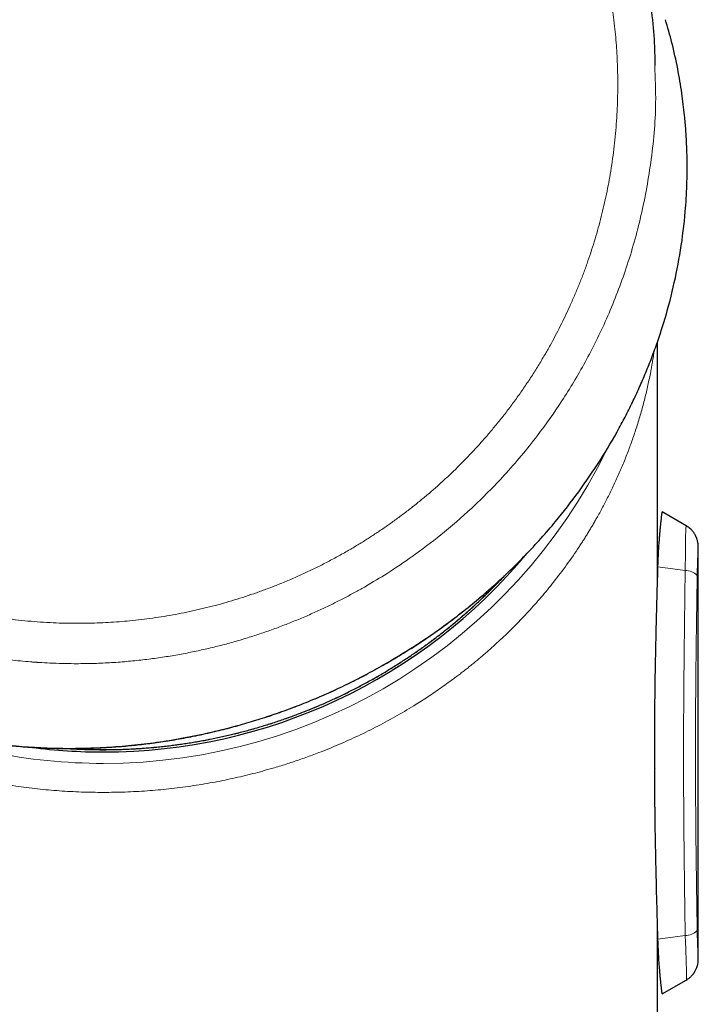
# Model space of a CAD drawing. Header units: millimetres. Extents: x 8 to 706, y 12 to 649.
# Tile 2 of 40: x 187 to 215, y 419 to 460. Entities that reach past the tile are written whole.
import ezdxf

# ---------------------------------------------------------------- set-up
doc = ezdxf.new("R2010")
doc.units = ezdxf.units.MM

msp = doc.modelspace()

# ---------------------------------------------------------------- linework, layer by layer
at = {"color": 7, "linetype": 'Continuous', "lineweight": 30}
for p, q in [((213.339, 436.585), (213.339, 442.499)), ((214.539, 439.123), (213.539, 439.7)), ((215.039, 421.143), (215.039, 438.257)), ((213.23, 429.066), (213.218, 429.043)), ((213.339, 398.2), (213.339, 422.815)), ((213.539, 419.7), (214.539, 420.277))]:
    msp.add_line(p, q, dxfattribs=at)
at = {"color": 8, "linetype": 'Continuous', "lineweight": 0}
for p, q in [((213.363, 437.421), (214.494, 437.269)), ((201.231, 436.597), (201.227, 436.613)), ((202.093, 433.424), (202.09, 433.422)), ((213.363, 421.979), (214.494, 422.131))]:
    msp.add_line(p, q, dxfattribs=at)
at = {"color": 8, "linetype": 'Continuous', "lineweight": 0, "flags": 128}
msp.add_lwpolyline([(214.494, 437.269), (214.502, 438.016), (214.512, 438.614), (214.525, 438.996), (214.539, 439.123), (214.539, 439.123), (214.539, 439.123)], dxfattribs=at)
at = {"color": 8, "linetype": 'Continuous', "lineweight": 0}
for centre, radius, start, end in [((190.358, 452.525), 23.258, 269.9523, 333.8303), ((214.517, 436.609), 0.661, 44.0111, 91.9875), ((190.337, 452.593), 23.326, 247.085, 270.0029), ((214.517, 422.791), 0.661, 268.0125, 315.9889)]:
    msp.add_arc(centre, radius, start, end, dxfattribs=at)
at = {"color": 7, "linetype": 'Continuous', "lineweight": 30}
for centre, radius, start, end in [((190.349, 452.619), 22.879, 269.9738, 320.2336), ((190.339, 452.672), 22.931, 262.5602, 270.0001)]:
    msp.add_arc(centre, radius, start, end, dxfattribs=at)
at = {"color": 8, "linetype": 'Continuous', "lineweight": 0}
for points, knots in [([(200.684, 476.79), (200.833, 476.7), (201.131, 476.521), (201.57, 476.239), (202.002, 475.947), (202.428, 475.645), (202.847, 475.333), (203.258, 475.012), (203.651, 474.69), (204.025, 474.369), (204.382, 474.049), (204.732, 473.722), (205.075, 473.388), (205.41, 473.046), (205.739, 472.697), (206.06, 472.34), (206.373, 471.978), (206.679, 471.608), (206.977, 471.232), (207.267, 470.849), (207.543, 470.468), (207.806, 470.088), (208.056, 469.711), (208.299, 469.329), (208.535, 468.942), (208.774, 468.53), (209.016, 468.092), (209.258, 467.628), (209.49, 467.158), (209.711, 466.683), (209.921, 466.202), (210.119, 465.717), (210.301, 465.241), (210.467, 464.775), (210.619, 464.319), (210.761, 463.86), (210.893, 463.398), (211.015, 462.933), (211.128, 462.466), (211.23, 461.997), (211.323, 461.525), (211.405, 461.052), (211.477, 460.577), (211.539, 460.101), (211.59, 459.632), (211.63, 459.172), (211.661, 458.72), (211.682, 458.268), (211.694, 457.815), (211.697, 457.339), (211.689, 456.839), (211.669, 456.316), (211.636, 455.793), (211.591, 455.271), (211.534, 454.751), (211.465, 454.231), (211.386, 453.729), (211.298, 453.242), (211.203, 452.771), (211.097, 452.303), (210.982, 451.838), (210.856, 451.374), (210.721, 450.914), (210.575, 450.457), (210.42, 450.003), (210.255, 449.552), (210.081, 449.105), (209.896, 448.662), (209.706, 448.232), (209.511, 447.814), (209.312, 447.408), (209.104, 447.006), (208.888, 446.608), (208.652, 446.195), (208.395, 445.766), (208.116, 445.323), (207.826, 444.887), (207.526, 444.458), (207.217, 444.036), (206.897, 443.622), (206.577, 443.226), (206.257, 442.849), (205.939, 442.489), (205.614, 442.137), (205.281, 441.791), (204.94, 441.453), (204.593, 441.121), (204.238, 440.798), (203.877, 440.482), (203.508, 440.174), (203.134, 439.873), (202.752, 439.581), (202.372, 439.302), (201.994, 439.037), (201.619, 438.784), (201.238, 438.539), (200.853, 438.301), (200.592, 438.149), (200.462, 438.073)], [0, 0, 0, 0, 0.0111707, 0.0223432, 0.0335168, 0.0446904, 0.055864, 0.0670385, 0.0782145, 0.088461, 0.0987093, 0.108959, 0.1192101, 0.1294625, 0.1397163, 0.1499717, 0.1602288, 0.1704879, 0.180749, 0.1910121, 0.2012773, 0.2109576, 0.2206394, 0.2303222, 0.2400058, 0.24969, 0.2608955, 0.2721017, 0.2833085, 0.2945158, 0.3057234, 0.3169311, 0.3281386, 0.3384122, 0.348686, 0.3589602, 0.3692349, 0.3795099, 0.3897848, 0.4000592, 0.4103328, 0.4206057, 0.4308778, 0.4411495, 0.4514207, 0.4611046, 0.4707883, 0.4804717, 0.4901548, 0.4998374, 0.5110398, 0.5222413, 0.533442, 0.5446422, 0.5558421, 0.567042, 0.5782419, 0.5885082, 0.598774, 0.6090392, 0.6193037, 0.6295678, 0.6398318, 0.650096, 0.6603603, 0.6706246, 0.6808887, 0.6911527, 0.7014165, 0.7110941, 0.7207721, 0.7304507, 0.7401301, 0.7498101, 0.7610108, 0.772212, 0.7834138, 0.7946162, 0.8058194, 0.8170233, 0.8282281, 0.8385, 0.8487724, 0.8590453, 0.8693186, 0.8795921, 0.8898663, 0.9001413, 0.9104176, 0.9206954, 0.930975, 0.9412565, 0.9515391, 0.9612343, 0.9709288, 0.9806218, 0.9903125, 1, 1, 1, 1]), ([(213.232, 458.218), (213.253, 457.705), (213.309, 456.358), (213.101, 454.222), (212.673, 451.884), (212.045, 449.719), (211.271, 447.737), (210.383, 445.94), (209.416, 444.327), (208.304, 442.753), (207.057, 441.262), (205.7, 439.895), (204.413, 438.779), (203.23, 437.886), (202.185, 437.18), (201.525, 436.79), (201.227, 436.613)], [0, 0, 0, 0, 0.059308, 0.155487, 0.246871, 0.333451, 0.415257, 0.492329, 0.564661, 0.632211, 0.714793, 0.788853, 0.854407, 0.911453, 0.959985, 1, 1, 1, 1]), ([(200.462, 438.073), (200.31, 437.987), (200.006, 437.815), (199.543, 437.57), (199.074, 437.336), (198.6, 437.112), (198.121, 436.9), (197.637, 436.699), (197.163, 436.514), (196.698, 436.345), (196.243, 436.191), (195.785, 436.046), (195.325, 435.911), (194.861, 435.786), (194.395, 435.672), (193.927, 435.567), (193.456, 435.472), (192.984, 435.387), (192.51, 435.312), (192.034, 435.248), (191.566, 435.195), (191.107, 435.153), (190.656, 435.12), (190.204, 435.097), (189.752, 435.082), (189.276, 435.077), (188.776, 435.082), (188.253, 435.1), (187.731, 435.13), (187.209, 435.173), (186.689, 435.228), (186.17, 435.295), (185.667, 435.372), (185.18, 435.458), (184.709, 435.551), (184.241, 435.655), (183.775, 435.768), (183.311, 435.892), (182.851, 436.026), (182.393, 436.169), (181.938, 436.323), (181.487, 436.486), (181.04, 436.659), (180.596, 436.842), (180.164, 437.03), (179.745, 437.224), (179.338, 437.422), (178.936, 437.628), (178.537, 437.842), (178.122, 438.076), (177.692, 438.331), (177.248, 438.609), (176.811, 438.897), (176.38, 439.195), (175.957, 439.504), (175.54, 439.822), (175.143, 440.141), (174.764, 440.459), (174.403, 440.775), (174.048, 441.1), (173.701, 441.431), (173.361, 441.77), (173.028, 442.117), (172.702, 442.47), (172.384, 442.83), (172.074, 443.197), (171.771, 443.57), (171.477, 443.95), (171.196, 444.329), (170.929, 444.705), (170.674, 445.08), (170.427, 445.46), (170.188, 445.844), (169.944, 446.254), (169.698, 446.689), (169.45, 447.151), (169.213, 447.618), (168.988, 448.091), (168.773, 448.569), (168.57, 449.051), (168.383, 449.525), (168.212, 449.989), (168.056, 450.442), (167.909, 450.899), (167.773, 451.358), (167.646, 451.821), (167.529, 452.286), (167.422, 452.753), (167.325, 453.223), (167.239, 453.694), (167.162, 454.167), (167.096, 454.641), (167.041, 455.108), (166.997, 455.567), (166.962, 456.017), (166.937, 456.468), (166.92, 456.919), (166.917, 457.22), (166.915, 457.371)], [0, 0, 0, 0, 0.011209, 0.022421, 0.033635, 0.04485, 0.056065, 0.067278, 0.07849, 0.088765, 0.09904, 0.109314, 0.119587, 0.129861, 0.140134, 0.150406, 0.160678, 0.170949, 0.181219, 0.191488, 0.201756, 0.211438, 0.22112, 0.230801, 0.240482, 0.250163, 0.261362, 0.272561, 0.283759, 0.294956, 0.306154, 0.317352, 0.328549, 0.338814, 0.349079, 0.359343, 0.369608, 0.379872, 0.390137, 0.400402, 0.410668, 0.420935, 0.431202, 0.441469, 0.451736, 0.461416, 0.471097, 0.480778, 0.49046, 0.500142, 0.511346, 0.52255, 0.533754, 0.544958, 0.556163, 0.567369, 0.578575, 0.588849, 0.599123, 0.609397, 0.619672, 0.629948, 0.640223, 0.650497, 0.660772, 0.671046, 0.681319, 0.691593, 0.701868, 0.711554, 0.721241, 0.730927, 0.740612, 0.750297, 0.761503, 0.772707, 0.78391, 0.795111, 0.806311, 0.817508, 0.828702, 0.838962, 0.84922, 0.859475, 0.869729, 0.879982, 0.890234, 0.900484, 0.910732, 0.920979, 0.931224, 0.941468, 0.951711, 0.96137, 0.971029, 0.980687, 0.990345, 1, 1, 1, 1]), ([(201.227, 436.613), (201.092, 436.536), (200.815, 436.379), (200.386, 436.15), (199.934, 435.919), (199.459, 435.689), (198.96, 435.461), (198.448, 435.242), (197.923, 435.031), (197.386, 434.83), (196.827, 434.636), (196.247, 434.45), (195.663, 434.28), (195.078, 434.125), (194.493, 433.986), (193.89, 433.859), (193.269, 433.744), (192.63, 433.644), (191.974, 433.559), (191.295, 433.49), (190.592, 433.44), (189.866, 433.409), (189.211, 433.402), (188.629, 433.41), (188.145, 433.427), (187.81, 433.445), (187.626, 433.457), (187.575, 433.461), (187.524, 433.464), (187.473, 433.468), (187.422, 433.472), (187.371, 433.476), (187.056, 433.501), (186.478, 433.557), (185.64, 433.669), (184.806, 433.81), (183.978, 433.98), (183.155, 434.18), (182.34, 434.409), (181.533, 434.667), (180.735, 434.953), (179.948, 435.267), (179.172, 435.609), (178.408, 435.979), (177.657, 436.375), (176.921, 436.798), (176.2, 437.247), (175.496, 437.721), (174.809, 438.219), (174.141, 438.741), (173.491, 439.286), (172.861, 439.854), (172.252, 440.444), (171.667, 441.051), (171.108, 441.673), (170.575, 442.31), (170.065, 442.964), (169.596, 443.609), (169.168, 444.241), (168.882, 444.692), (168.705, 444.982), (168.631, 445.105), (168.558, 445.228), (168.486, 445.352), (168.414, 445.477), (168.343, 445.601), (168.273, 445.727), (168.103, 446.033), (167.844, 446.523), (167.513, 447.199), (167.208, 447.876), (166.927, 448.553), (166.672, 449.223), (166.441, 449.887), (166.235, 450.544), (166.049, 451.196), (165.877, 451.872), (165.722, 452.57), (165.593, 453.228), (165.529, 453.645), (165.501, 453.821)], [0, 0, 0, 0, 0.010003, 0.020445, 0.031325, 0.042645, 0.054404, 0.066601, 0.078502, 0.090793, 0.103472, 0.116541, 0.129998, 0.142571, 0.155465, 0.168681, 0.182221, 0.196083, 0.210269, 0.224778, 0.240009, 0.25558, 0.271488, 0.282172, 0.293001, 0.302652, 0.303742, 0.304834, 0.305927, 0.307021, 0.308117, 0.309215, 0.310313, 0.328436, 0.346559, 0.364686, 0.382818, 0.400956, 0.419102, 0.437257, 0.455419, 0.473589, 0.491765, 0.509948, 0.528138, 0.546336, 0.564541, 0.582708, 0.600877, 0.61905, 0.637226, 0.655401, 0.673574, 0.691741, 0.709537, 0.727325, 0.745107, 0.762886, 0.778532, 0.794181, 0.797255, 0.80033, 0.803405, 0.80648, 0.809555, 0.812631, 0.815706, 0.818783, 0.835148, 0.851289, 0.867206, 0.882896, 0.898358, 0.913323, 0.928067, 0.942591, 0.956895, 0.972881, 0.988583, 1, 1, 1, 1]), ([(213.062, 445.513), (213.065, 445.531), (213.072, 445.566), (213.081, 445.617), (213.09, 445.664), (213.098, 445.71), (213.109, 445.774), (213.124, 445.859), (213.143, 445.97), (213.163, 446.091), (213.183, 446.222), (213.196, 446.311), (213.203, 446.359), (213.203, 446.36)], [0, 0, 0, 0, 0.071171, 0.136507, 0.196013, 0.249842, 0.311192, 0.433895, 0.557731, 0.703709, 0.84976, 0.996037, 1, 1, 1, 1]), ([(190.339, 428.063), (190.642, 428.067), (191.249, 428.073), (192.16, 428.124), (193.07, 428.206), (193.978, 428.322), (194.861, 428.467), (195.72, 428.64), (196.553, 428.837), (197.194, 429.013), (197.65, 429.149), (197.925, 429.235), (198.199, 429.324), (198.472, 429.416), (198.745, 429.512), (199.015, 429.611), (199.476, 429.784), (200.121, 430.046), (200.94, 430.415), (201.751, 430.816), (202.55, 431.252), (203.265, 431.677), (203.899, 432.085), (204.458, 432.468), (204.876, 432.773), (205.162, 432.99), (205.321, 433.113), (205.479, 433.238), (205.637, 433.364), (205.793, 433.492), (205.948, 433.621), (206.102, 433.752), (206.398, 434.007), (206.83, 434.396), (207.385, 434.933), (207.928, 435.497), (208.458, 436.088), (208.989, 436.727), (209.518, 437.419), (209.896, 437.958), (210.128, 438.309), (210.226, 438.46), (210.323, 438.613), (210.419, 438.766), (210.514, 438.921), (210.608, 439.078), (210.701, 439.235), (210.846, 439.488), (211.042, 439.84), (211.28, 440.297), (211.512, 440.77), (211.735, 441.258), (211.949, 441.761), (212.146, 442.263), (212.333, 442.777), (212.508, 443.306), (212.672, 443.856), (212.82, 444.41), (212.951, 444.961), (213.025, 445.329), (213.062, 445.513)], [0, 0, 0, 0, 0.024243, 0.048572, 0.073019, 0.097614, 0.12239, 0.145702, 0.16922, 0.192967, 0.20102, 0.209102, 0.217214, 0.225358, 0.233533, 0.241741, 0.249982, 0.275705, 0.30196, 0.328768, 0.356146, 0.384114, 0.405008, 0.426234, 0.447798, 0.454218, 0.460667, 0.467146, 0.473656, 0.480196, 0.486766, 0.493368, 0.499999, 0.525152, 0.551011, 0.577582, 0.604869, 0.632878, 0.664528, 0.697063, 0.703558, 0.710088, 0.716652, 0.723251, 0.729884, 0.736552, 0.743254, 0.749991, 0.768668, 0.787849, 0.807534, 0.827722, 0.848416, 0.869614, 0.889394, 0.9112, 0.933821, 0.955954, 0.977952, 1, 1, 1, 1]), ([(213.338, 442.498), (213.338, 442.47), (213.339, 442.36), (213.337, 442.174), (213.334, 442.02), (213.332, 441.943)], [0, 0, 0, 0, 0.145129, 0.571289, 1, 1, 1, 1]), ([(169.627, 439.814), (169.829, 439.524), (170.23, 438.946), (170.886, 438.116), (171.58, 437.316), (172.314, 436.55), (173.087, 435.818), (173.9, 435.12), (174.752, 434.458), (175.641, 433.834), (176.563, 433.249), (177.516, 432.707), (178.497, 432.21), (179.505, 431.758), (180.54, 431.352), (181.6, 430.994), (182.686, 430.683), (183.755, 430.43), (184.801, 430.231), (185.819, 430.081), (186.845, 429.972), (187.879, 429.907), (188.917, 429.884), (189.956, 429.904), (190.995, 429.965), (192.035, 430.068), (193.121, 430.22), (194.247, 430.427), (195.41, 430.696), (196.562, 431.018), (197.701, 431.393), (198.826, 431.82), (199.935, 432.301), (201.029, 432.831), (201.738, 433.226), (202.093, 433.424)], [0, 0, 0, 0, 0.031307, 0.062518, 0.093664, 0.124775, 0.155889, 0.18706, 0.21833, 0.24966, 0.280992, 0.312265, 0.343438, 0.374545, 0.405643, 0.436795, 0.468043, 0.499337, 0.527358, 0.555313, 0.58317, 0.610997, 0.638912, 0.666447, 0.694058, 0.721695, 0.749299, 0.780569, 0.811762, 0.842927, 0.874113, 0.905369, 0.936739, 0.968267, 1, 1, 1, 1]), ([(190.339, 428.063), (190.035, 428.067), (189.428, 428.073), (188.517, 428.124), (187.607, 428.206), (186.7, 428.322), (185.796, 428.47), (184.897, 428.652), (184.005, 428.867), (183.122, 429.115), (182.248, 429.396), (181.564, 429.645), (181.06, 429.843), (180.729, 429.978), (180.4, 430.119), (180.072, 430.265), (179.745, 430.416), (179.42, 430.573), (179.005, 430.78), (178.503, 431.045), (177.921, 431.374), (177.278, 431.761), (176.582, 432.213), (175.84, 432.739), (175.116, 433.296), (174.607, 433.721), (174.294, 433.996), (174.167, 434.109), (174.041, 434.224), (173.915, 434.34), (173.789, 434.457), (173.664, 434.575), (173.466, 434.766), (173.197, 435.033), (172.772, 435.474), (172.27, 436.028), (171.725, 436.682), (171.218, 437.34), (170.75, 438), (170.302, 438.686), (169.99, 439.208), (169.812, 439.523), (169.77, 439.598), (169.758, 439.62)], [0, 0, 0, 0, 0.031919, 0.063952, 0.096139, 0.128521, 0.161139, 0.194033, 0.227239, 0.260797, 0.294742, 0.329108, 0.342576, 0.356152, 0.36984, 0.383641, 0.397555, 0.411586, 0.425735, 0.451984, 0.478644, 0.505724, 0.542662, 0.580388, 0.618919, 0.658274, 0.665613, 0.672998, 0.68043, 0.687908, 0.695433, 0.703004, 0.710622, 0.731812, 0.753359, 0.792722, 0.833233, 0.87038, 0.908455, 0.947461, 0.987403, 0.996326, 1, 1, 1, 1]), ([(215.039, 438.257), (215.039, 438.257), (215.039, 438.263), (215.038, 438.241), (215.034, 438.183), (215.028, 438.08), (215.021, 437.954), (215.015, 437.822), (215.009, 437.694), (215.004, 437.553), (214.999, 437.401), (214.995, 437.239), (214.993, 437.125), (214.992, 437.068)], [0, 0, 0, 0, 0.000162, 0.127748, 0.251494, 0.374582, 0.500243, 0.584258, 0.667236, 0.750235, 0.834104, 0.916969, 1, 1, 1, 1]), ([(214.494, 422.131), (214.492, 422.247), (214.489, 422.474), (214.484, 422.809), (214.48, 423.132), (214.476, 423.442), (214.472, 423.738), (214.468, 424.02), (214.465, 424.288), (214.462, 424.544), (214.459, 424.787), (214.456, 425.017), (214.453, 425.235), (214.451, 425.44), (214.449, 425.591), (214.448, 425.69), (214.448, 425.743), (214.447, 425.795), (214.447, 425.848), (214.446, 425.912), (214.444, 426.087), (214.441, 426.407), (214.437, 426.859), (214.434, 427.341), (214.431, 427.813), (214.429, 428.258), (214.427, 428.676), (214.426, 429.053), (214.426, 429.311), (214.425, 429.453), (214.425, 429.497), (214.425, 429.54), (214.425, 429.584), (214.425, 429.628), (214.425, 429.75), (214.426, 429.956), (214.426, 430.25), (214.427, 430.558), (214.428, 430.878), (214.43, 431.212), (214.432, 431.551), (214.434, 431.897), (214.437, 432.247), (214.44, 432.609), (214.443, 432.982), (214.447, 433.366), (214.451, 433.761), (214.455, 434.168), (214.46, 434.585), (214.465, 435.013), (214.47, 435.449), (214.475, 435.892), (214.481, 436.343), (214.487, 436.803), (214.492, 437.113), (214.494, 437.269)], [0, 0, 0, 0, 0.023379, 0.045879, 0.0675, 0.08824, 0.1081, 0.126749, 0.144548, 0.161498, 0.177598, 0.192849, 0.207249, 0.220799, 0.233499, 0.237063, 0.240554, 0.243972, 0.247317, 0.251064, 0.256508, 0.281936, 0.314196, 0.345807, 0.376767, 0.407078, 0.433213, 0.458844, 0.480983, 0.483853, 0.486717, 0.489574, 0.492424, 0.495267, 0.498104, 0.51647, 0.535705, 0.555808, 0.57678, 0.59862, 0.621329, 0.643535, 0.666512, 0.690261, 0.71478, 0.740071, 0.766132, 0.792963, 0.820564, 0.848935, 0.878076, 0.907445, 0.937555, 0.968407, 1, 1, 1, 1]), ([(188.886, 429.885), (188.936, 429.882), (189.14, 429.868), (189.492, 429.853), (189.942, 429.84), (190.382, 429.837), (190.823, 429.842), (191.263, 429.855), (191.72, 429.878), (192.194, 429.912), (192.683, 429.957), (193.172, 430.013), (193.659, 430.079), (194.145, 430.156), (194.629, 430.243), (195.111, 430.34), (195.583, 430.446), (196.044, 430.56), (196.495, 430.682), (196.944, 430.812), (197.39, 430.952), (197.833, 431.1), (198.264, 431.255), (198.684, 431.415), (199.092, 431.58), (199.497, 431.753), (199.899, 431.933), (200.313, 432.129), (200.737, 432.34), (201.172, 432.568), (201.602, 432.806), (202.027, 433.053), (202.446, 433.309), (202.86, 433.574), (203.268, 433.848), (203.663, 434.126), (204.045, 434.407), (204.416, 434.691), (204.78, 434.983), (205.138, 435.282), (205.49, 435.588), (205.829, 435.895), (206.156, 436.203), (206.47, 436.511), (206.746, 436.792), (206.916, 436.973), (206.985, 437.047)], [0, 0, 0, 0, 0.007372, 0.030594, 0.052488, 0.074383, 0.096278, 0.118172, 0.140067, 0.164503, 0.188939, 0.213375, 0.23781, 0.262246, 0.286682, 0.311118, 0.335554, 0.358775, 0.381997, 0.405219, 0.42844, 0.451662, 0.474883, 0.496778, 0.518672, 0.540567, 0.562462, 0.584356, 0.608792, 0.633228, 0.657664, 0.6821, 0.706536, 0.730972, 0.755408, 0.779843, 0.803065, 0.826286, 0.849508, 0.87273, 0.895951, 0.919173, 0.941067, 0.962962, 0.984857, 1, 1, 1, 1]), ([(214.992, 437.068), (214.989, 436.839), (214.982, 436.381), (214.972, 435.692), (214.962, 435.003), (214.953, 434.313), (214.944, 433.623), (214.937, 432.945), (214.931, 432.28), (214.927, 431.628), (214.923, 430.975), (214.922, 430.323), (214.921, 429.658), (214.922, 428.982), (214.924, 428.296), (214.928, 427.61), (214.933, 426.924), (214.939, 426.238), (214.947, 425.513), (214.957, 424.746), (214.968, 423.94), (214.98, 423.134), (214.988, 422.6), (214.992, 422.332)], [0, 0, 0, 0, 0.047581, 0.094937, 0.142096, 0.189082, 0.235921, 0.28264, 0.326602, 0.370502, 0.414363, 0.458208, 0.502057, 0.548173, 0.594288, 0.640428, 0.686618, 0.732885, 0.779255, 0.834071, 0.889106, 0.944403, 1, 1, 1, 1]), ([(214.539, 420.277), (214.542, 420.306), (214.55, 420.362), (214.544, 420.769), (214.527, 421.364), (214.505, 421.875), (214.494, 422.131)], [0, 0, 0, 0, 0.249228, 0.498458, 0.748427, 1, 1, 1, 1]), ([(214.992, 422.332), (214.993, 422.275), (214.995, 422.161), (214.999, 421.998), (215.004, 421.846), (215.009, 421.704), (215.015, 421.577), (215.021, 421.445), (215.028, 421.319), (215.034, 421.217), (215.038, 421.154), (215.038, 421.147), (215.039, 421.143)], [0, 0, 0, 0, 0.08334, 0.166398, 0.250356, 0.333567, 0.416505, 0.500222, 0.626023, 0.749132, 0.872773, 1, 1, 1, 1])]:
    msp.add_open_spline(points, degree=3, knots=knots, dxfattribs=at)
at = {"color": 7, "linetype": 'Continuous', "lineweight": 30}
for points, knots in [([(211.798, 465.701), (211.84, 465.59), (212.023, 465.115), (212.295, 464.245), (212.613, 463.08), (212.876, 461.863), (213.076, 460.599), (213.224, 459.38), (213.229, 458.58), (213.232, 458.218)], [0, 0, 0, 0, 0.046454, 0.199324, 0.357008, 0.519465, 0.686649, 0.858516, 1, 1, 1, 1]), ([(202.093, 433.424), (202.612, 433.737), (203.656, 434.365), (205.138, 435.442), (206.556, 436.622), (207.893, 437.911), (209.07, 439.223), (210.094, 440.537), (210.978, 441.834), (211.625, 442.928), (212.08, 443.789), (212.379, 444.396), (212.661, 445.012), (212.926, 445.637), (213.172, 446.27), (213.4, 446.911), (213.695, 447.827), (214.022, 449.043), (214.324, 450.581), (214.497, 451.993), (214.573, 453.261), (214.58, 454.092), (214.567, 454.658), (214.556, 454.954), (214.541, 455.251), (214.521, 455.549), (214.497, 455.848), (214.45, 456.358), (214.358, 457.106), (214.185, 458.114), (213.964, 459.134), (213.767, 459.808), (213.674, 460.124)], [0, 0, 0, 0, 0.054312, 0.109252, 0.16484, 0.221111, 0.278108, 0.326197, 0.374834, 0.424025, 0.445281, 0.466643, 0.488113, 0.509696, 0.531394, 0.55321, 0.57515, 0.62442, 0.675652, 0.72886, 0.765073, 0.802162, 0.812023, 0.821944, 0.831927, 0.841971, 0.852076, 0.862243, 0.893685, 0.928362, 0.966268, 1, 1, 1, 1]), ([(214.495, 455.865), (214.495, 455.872), (214.493, 455.897), (214.49, 455.922), (214.488, 455.939)], [0, 0, 0, 0, 0.302826, 1, 1, 1, 1]), ([(213.339, 442.496), (213.339, 442.512), (213.339, 442.541), (213.339, 442.58), (213.339, 442.608), (213.339, 442.631), (213.339, 442.654), (213.339, 442.68), (213.339, 442.706), (213.339, 442.729), (213.339, 442.75), (213.339, 442.774), (213.339, 442.802), (213.339, 442.829), (213.339, 442.852), (213.339, 442.869), (213.339, 442.883), (213.339, 442.898), (213.339, 442.915), (213.339, 442.938), (213.339, 442.967), (213.339, 443.003), (213.339, 443.041), (213.339, 443.081), (213.339, 443.12), (213.339, 443.155), (213.339, 443.192), (213.339, 443.238), (213.339, 443.298), (213.339, 443.368), (213.339, 443.444), (213.339, 443.523), (213.339, 443.613), (213.339, 443.709), (213.339, 443.807), (213.339, 443.893), (213.339, 443.97), (213.339, 444.045), (213.339, 444.123), (213.339, 444.206), (213.339, 444.285), (213.339, 444.359), (213.339, 444.425), (213.339, 444.485), (213.339, 444.542), (213.339, 444.599), (213.339, 444.665), (213.339, 444.739), (213.339, 444.82), (213.339, 444.9), (213.339, 444.974), (213.339, 445.044), (213.339, 445.114), (213.339, 445.19), (213.339, 445.27), (213.339, 445.348), (213.339, 445.421), (213.339, 445.486), (213.339, 445.541), (213.339, 445.589), (213.339, 445.634), (213.339, 445.685), (213.339, 445.745), (213.339, 445.805), (213.339, 445.859), (213.339, 445.903), (213.339, 445.942), (213.339, 445.974), (213.339, 445.999), (213.339, 446.021), (213.339, 446.046), (213.339, 446.079), (213.339, 446.118), (213.339, 446.157), (213.339, 446.195), (213.339, 446.23), (213.339, 446.262), (213.339, 446.307), (213.339, 446.363), (213.339, 446.422), (213.339, 446.471), (213.339, 446.515), (213.339, 446.564), (213.339, 446.616), (213.339, 446.665), (213.339, 446.705), (213.339, 446.73), (213.339, 446.739)], [0, 0, 0, 0, 0.011585, 0.020647, 0.027173, 0.031844, 0.036781, 0.04337, 0.049843, 0.055214, 0.059614, 0.064955, 0.071852, 0.079384, 0.084608, 0.088102, 0.091158, 0.094673, 0.098651, 0.103092, 0.110781, 0.119191, 0.128143, 0.137649, 0.147501, 0.155987, 0.162744, 0.173875, 0.188175, 0.205086, 0.223163, 0.241775, 0.261057, 0.286888, 0.309747, 0.32987, 0.347606, 0.364191, 0.383077, 0.402339, 0.422455, 0.439061, 0.45474, 0.468897, 0.481723, 0.494832, 0.509308, 0.52789, 0.547232, 0.566517, 0.584409, 0.599635, 0.61593, 0.633894, 0.653573, 0.672466, 0.689574, 0.704787, 0.718815, 0.728568, 0.738673, 0.750429, 0.764771, 0.781711, 0.792361, 0.803354, 0.812715, 0.820229, 0.82589, 0.830105, 0.835835, 0.843675, 0.85339, 0.862923, 0.8718, 0.880017, 0.887573, 0.894466, 0.911487, 0.927664, 0.935778, 0.946106, 0.95859, 0.970949, 0.982527, 0.99332, 1, 1, 1, 1]), ([(169.637, 439.798), (169.672, 439.746), (169.741, 439.644), (169.844, 439.497), (169.942, 439.358), (170.036, 439.227), (170.125, 439.104), (170.209, 438.99), (170.289, 438.883), (170.364, 438.785), (170.433, 438.694), (170.497, 438.611), (170.556, 438.536), (170.61, 438.468), (170.657, 438.408), (170.7, 438.355), (170.736, 438.31), (170.767, 438.272), (170.792, 438.241), (170.811, 438.217), (170.826, 438.2), (170.836, 438.187), (170.844, 438.177), (170.852, 438.168), (170.861, 438.157), (170.872, 438.143), (170.889, 438.123), (170.91, 438.097), (170.938, 438.063), (170.972, 438.023), (171.012, 437.975), (171.058, 437.921), (171.11, 437.86), (171.167, 437.792), (171.23, 437.719), (171.299, 437.641), (171.373, 437.557), (171.453, 437.467), (171.552, 437.357), (171.669, 437.229), (171.802, 437.085), (171.936, 436.944), (172.07, 436.805), (172.238, 436.635), (172.44, 436.434), (172.676, 436.206), (172.911, 435.986), (173.144, 435.774), (173.375, 435.57), (173.604, 435.374), (173.831, 435.184), (174.055, 435.002), (174.276, 434.827), (174.518, 434.64), (174.782, 434.443), (175.069, 434.234), (175.35, 434.037), (175.624, 433.85), (175.892, 433.674), (176.159, 433.503), (176.426, 433.337), (176.693, 433.177), (176.961, 433.02), (177.226, 432.871), (177.491, 432.725), (177.759, 432.583), (178.038, 432.44), (178.327, 432.296), (178.627, 432.152), (178.923, 432.016), (179.214, 431.887), (179.498, 431.765), (179.791, 431.644), (180.093, 431.524), (180.404, 431.406), (180.723, 431.29), (181.038, 431.18), (181.342, 431.079), (181.63, 430.988), (181.909, 430.903), (182.18, 430.824), (182.441, 430.751), (182.687, 430.686), (182.916, 430.627), (183.129, 430.575), (183.334, 430.526), (183.531, 430.481), (183.72, 430.44), (183.874, 430.407), (183.993, 430.383), (184.077, 430.366), (184.154, 430.351), (184.222, 430.337), (184.282, 430.326), (184.333, 430.316), (184.377, 430.308), (184.417, 430.3), (184.462, 430.292), (184.518, 430.282), (184.586, 430.27), (184.663, 430.256), (184.748, 430.241), (184.842, 430.225), (184.944, 430.209), (185.058, 430.19), (185.186, 430.17), (185.327, 430.149), (185.477, 430.127), (185.632, 430.106), (185.858, 430.076), (186.157, 430.041), (186.53, 430.001), (186.912, 429.967), (187.303, 429.938), (187.701, 429.915), (188.106, 429.898), (188.517, 429.888), (188.938, 429.884), (189.316, 429.887), (189.65, 429.894), (189.94, 429.903), (190.237, 429.916), (190.544, 429.933), (190.858, 429.955), (191.179, 429.98), (191.508, 430.011), (191.845, 430.046), (192.193, 430.088), (192.552, 430.135), (192.921, 430.19), (193.299, 430.251), (193.685, 430.319), (194.08, 430.395), (194.482, 430.479), (194.868, 430.566), (195.237, 430.655), (195.588, 430.744), (195.945, 430.841), (196.307, 430.944), (196.673, 431.054), (197.037, 431.17), (197.399, 431.29), (197.757, 431.415), (198.119, 431.548), (198.485, 431.687), (198.855, 431.835), (199.229, 431.99), (199.606, 432.154), (199.986, 432.326), (200.369, 432.507), (200.753, 432.696), (201.137, 432.893), (201.522, 433.098), (201.84, 433.273), (202.03, 433.383), (202.091, 433.419)], [0, 0, 0, 0, 0.005602, 0.010924, 0.015966, 0.020729, 0.025213, 0.02942, 0.033349, 0.037001, 0.040376, 0.043475, 0.046298, 0.048844, 0.051114, 0.053109, 0.054829, 0.056273, 0.057441, 0.058335, 0.059002, 0.059472, 0.0598, 0.060088, 0.060503, 0.061045, 0.061715, 0.062784, 0.064071, 0.065576, 0.067433, 0.069541, 0.0719, 0.074509, 0.077369, 0.080421, 0.083715, 0.08725, 0.091027, 0.096788, 0.102574, 0.108293, 0.113945, 0.119532, 0.129345, 0.138949, 0.148346, 0.157538, 0.166526, 0.175311, 0.183894, 0.192276, 0.200455, 0.208446, 0.218796, 0.229043, 0.239186, 0.248479, 0.257679, 0.266785, 0.275795, 0.284707, 0.293521, 0.302354, 0.310717, 0.319343, 0.328231, 0.337384, 0.3468, 0.356482, 0.364993, 0.3737, 0.382605, 0.39171, 0.401015, 0.410523, 0.420204, 0.428886, 0.437277, 0.445378, 0.453187, 0.460701, 0.46792, 0.474212, 0.480259, 0.486061, 0.491616, 0.496925, 0.501987, 0.504549, 0.506911, 0.509045, 0.51095, 0.512627, 0.514052, 0.515256, 0.51627, 0.517373, 0.519032, 0.520928, 0.523054, 0.525412, 0.527999, 0.530818, 0.533866, 0.537485, 0.541382, 0.545551, 0.549829, 0.554146, 0.5641, 0.574252, 0.584606, 0.595168, 0.605944, 0.616743, 0.627765, 0.639013, 0.650485, 0.658038, 0.665709, 0.673612, 0.681762, 0.690158, 0.698642, 0.707362, 0.716314, 0.725497, 0.735102, 0.744942, 0.755013, 0.765313, 0.775844, 0.786606, 0.797601, 0.806923, 0.816407, 0.826056, 0.835871, 0.845854, 0.856005, 0.865734, 0.875616, 0.885653, 0.895848, 0.906203, 0.916719, 0.927398, 0.938244, 0.949259, 0.960445, 0.971602, 0.98293, 0.994433, 1, 1, 1, 1]), ([(213.363, 437.421), (213.364, 437.463), (213.367, 437.546), (213.372, 437.669), (213.377, 437.791), (213.383, 437.911), (213.389, 438.03), (213.396, 438.148), (213.403, 438.263), (213.41, 438.372), (213.418, 438.474), (213.425, 438.569), (213.432, 438.662), (213.44, 438.753), (213.447, 438.84), (213.455, 438.924), (213.462, 439.005), (213.47, 439.082), (213.477, 439.155), (213.484, 439.224), (213.491, 439.289), (213.498, 439.35), (213.504, 439.407), (213.51, 439.459), (213.515, 439.506), (213.52, 439.549), (213.525, 439.586), (213.529, 439.618), (213.532, 439.645), (213.535, 439.667), (213.537, 439.684), (213.538, 439.695), (213.539, 439.7), (213.539, 439.699), (213.539, 439.699)], [0, 0, 0, 0, 0.031773, 0.063545, 0.095571, 0.127598, 0.160417, 0.193237, 0.226326, 0.259415, 0.289389, 0.319362, 0.349533, 0.379704, 0.410484, 0.441263, 0.472249, 0.503235, 0.534359, 0.565484, 0.596816, 0.628147, 0.660123, 0.692099, 0.724294, 0.75649, 0.788492, 0.820494, 0.852714, 0.884933, 0.917836, 0.950739, 0.983878, 1, 1, 1, 1]), ([(215.039, 438.257), (215.038, 438.285), (215.037, 438.338), (215.027, 438.415), (215.013, 438.484), (214.998, 438.541), (214.982, 438.588), (214.968, 438.625), (214.955, 438.657), (214.942, 438.686), (214.927, 438.716), (214.907, 438.753), (214.88, 438.798), (214.845, 438.849), (214.803, 438.903), (214.752, 438.959), (214.69, 439.017), (214.619, 439.073), (214.566, 439.106), (214.539, 439.123)], [0, 0, 0, 0, 0.080043, 0.153972, 0.221233, 0.281402, 0.324224, 0.362194, 0.395235, 0.423292, 0.451389, 0.493676, 0.543896, 0.601963, 0.667712, 0.74087, 0.821035, 0.907651, 1, 1, 1, 1]), ([(213.363, 421.979), (213.358, 422.158), (213.347, 422.516), (213.332, 423.056), (213.317, 423.598), (213.303, 424.142), (213.29, 424.688), (213.277, 425.235), (213.266, 425.784), (213.257, 426.335), (213.248, 426.886), (213.243, 427.261), (213.239, 427.636), (213.236, 428.009), (213.232, 428.558), (213.229, 429.108), (213.228, 429.658), (213.229, 430.225), (213.231, 430.809), (213.236, 431.411), (213.242, 432.011), (213.25, 432.611), (213.259, 433.187), (213.269, 433.74), (213.28, 434.269), (213.292, 434.797), (213.304, 435.325), (213.318, 435.851), (213.333, 436.376), (213.348, 436.9), (213.358, 437.247), (213.363, 437.421)], [0, 0, 0, 0, 0.035494, 0.070995, 0.106499, 0.142, 0.177493, 0.21299, 0.248496, 0.284004, 0.319509, 0.355006, 0.356396, 0.391616, 0.426846, 0.462079, 0.497308, 0.532529, 0.571068, 0.609619, 0.648174, 0.686725, 0.725265, 0.759523, 0.793787, 0.828051, 0.86231, 0.89673, 0.931155, 0.96558, 1, 1, 1, 1]), ([(188.838, 429.886), (188.865, 429.884), (188.978, 429.876), (189.176, 429.865), (189.432, 429.854), (189.688, 429.845), (189.944, 429.839), (190.2, 429.836), (190.456, 429.836), (190.712, 429.839), (190.968, 429.844), (191.224, 429.853), (191.48, 429.864), (191.736, 429.878), (191.991, 429.896), (192.247, 429.916), (192.502, 429.938), (192.757, 429.964), (193.011, 429.993), (193.265, 430.024), (193.519, 430.058), (193.772, 430.095), (194.025, 430.135), (194.278, 430.178), (194.53, 430.223), (194.781, 430.272), (195.032, 430.323), (195.282, 430.377), (195.532, 430.434), (195.781, 430.493), (196.03, 430.556), (196.277, 430.621), (196.524, 430.689), (196.77, 430.759), (197.015, 430.833), (197.26, 430.909), (197.503, 430.988), (197.746, 431.07), (197.988, 431.154), (198.228, 431.241), (198.468, 431.331), (198.707, 431.423), (198.944, 431.518), (199.181, 431.616), (199.416, 431.717), (199.651, 431.82), (199.884, 431.925), (200.116, 432.034), (200.346, 432.144), (200.576, 432.258), (200.804, 432.374), (201.031, 432.492), (201.256, 432.613), (201.48, 432.737), (201.703, 432.863), (201.924, 432.992), (202.144, 433.123), (202.362, 433.256), (202.579, 433.392), (202.794, 433.531), (203.007, 433.671), (203.219, 433.814), (203.43, 433.96), (203.639, 434.108), (203.846, 434.258), (204.051, 434.411), (204.254, 434.565), (204.456, 434.722), (204.656, 434.882), (204.855, 435.043), (205.051, 435.207), (205.245, 435.373), (205.438, 435.541), (205.629, 435.711), (205.818, 435.884), (206.004, 436.058), (206.189, 436.235), (206.372, 436.414), (206.553, 436.594), (206.732, 436.777), (206.883, 436.935), (206.974, 437.032), (207.007, 437.067)], [0, 0, 0, 0, 0.004097, 0.016773, 0.02945, 0.042126, 0.054802, 0.067479, 0.080155, 0.092832, 0.105508, 0.118184, 0.130861, 0.143537, 0.156214, 0.16889, 0.181567, 0.194243, 0.206919, 0.219596, 0.232272, 0.244949, 0.257625, 0.270301, 0.282978, 0.295654, 0.308331, 0.321007, 0.333683, 0.34636, 0.359036, 0.371713, 0.384389, 0.397065, 0.409742, 0.422418, 0.435094, 0.447771, 0.460447, 0.473123, 0.4858, 0.498476, 0.511153, 0.523829, 0.536505, 0.549182, 0.561858, 0.574534, 0.58721, 0.599887, 0.612563, 0.625239, 0.637916, 0.650592, 0.663268, 0.675944, 0.688621, 0.701297, 0.713973, 0.726649, 0.739326, 0.752002, 0.764678, 0.777354, 0.790031, 0.802707, 0.815383, 0.828059, 0.840735, 0.853412, 0.866088, 0.878764, 0.89144, 0.904116, 0.916792, 0.929468, 0.942145, 0.954821, 0.967497, 0.980173, 0.992849, 1, 1, 1, 1]), ([(202.091, 433.418), (202.148, 433.451), (202.326, 433.552), (202.619, 433.728), (202.969, 433.944), (203.309, 434.162), (203.64, 434.38), (203.962, 434.6), (204.285, 434.827), (204.607, 435.062), (204.93, 435.303), (205.241, 435.545), (205.542, 435.785), (205.833, 436.025), (206.114, 436.262), (206.343, 436.461), (206.477, 436.582), (206.523, 436.623)], [0, 0, 0, 0, 0.035491, 0.111588, 0.186394, 0.259912, 0.332143, 0.403091, 0.472756, 0.547908, 0.621511, 0.693567, 0.764076, 0.83304, 0.900457, 0.966324, 1, 1, 1, 1]), ([(213.539, 419.701), (213.539, 419.701), (213.539, 419.7), (213.538, 419.706), (213.537, 419.716), (213.535, 419.733), (213.532, 419.755), (213.529, 419.783), (213.525, 419.816), (213.52, 419.856), (213.515, 419.9), (213.509, 419.949), (213.503, 420.003), (213.496, 420.062), (213.49, 420.127), (213.482, 420.196), (213.474, 420.272), (213.467, 420.353), (213.458, 420.437), (213.45, 420.524), (213.443, 420.614), (213.435, 420.708), (213.427, 420.806), (213.419, 420.91), (213.411, 421.018), (213.403, 421.129), (213.397, 421.234), (213.391, 421.331), (213.386, 421.418), (213.382, 421.508), (213.377, 421.599), (213.373, 421.691), (213.37, 421.786), (213.366, 421.882), (213.364, 421.947), (213.363, 421.979)], [0, 0, 0, 0, 0.017016, 0.04941, 0.081804, 0.114422, 0.14704, 0.180368, 0.213696, 0.24727, 0.280845, 0.313213, 0.345582, 0.37818, 0.410777, 0.444104, 0.47743, 0.511012, 0.544594, 0.576487, 0.608381, 0.640506, 0.672631, 0.7055, 0.738368, 0.7715, 0.804632, 0.828775, 0.852917, 0.877167, 0.901417, 0.926004, 0.950592, 0.975296, 1, 1, 1, 1]), ([(214.539, 420.277), (214.562, 420.292), (214.608, 420.32), (214.67, 420.367), (214.723, 420.413), (214.765, 420.455), (214.798, 420.492), (214.823, 420.523), (214.844, 420.55), (214.862, 420.575), (214.881, 420.604), (214.903, 420.64), (214.928, 420.686), (214.955, 420.741), (214.98, 420.804), (215.004, 420.877), (215.023, 420.959), (215.036, 421.049), (215.038, 421.111), (215.039, 421.143)], [0, 0, 0, 0, 0.080043, 0.153972, 0.221233, 0.281402, 0.324224, 0.362194, 0.395235, 0.423292, 0.451389, 0.493676, 0.543896, 0.601963, 0.667712, 0.74087, 0.821035, 0.907651, 1, 1, 1, 1])]:
    msp.add_open_spline(points, degree=3, knots=knots, dxfattribs=at)

doc.saveas('drawing.dxf')
